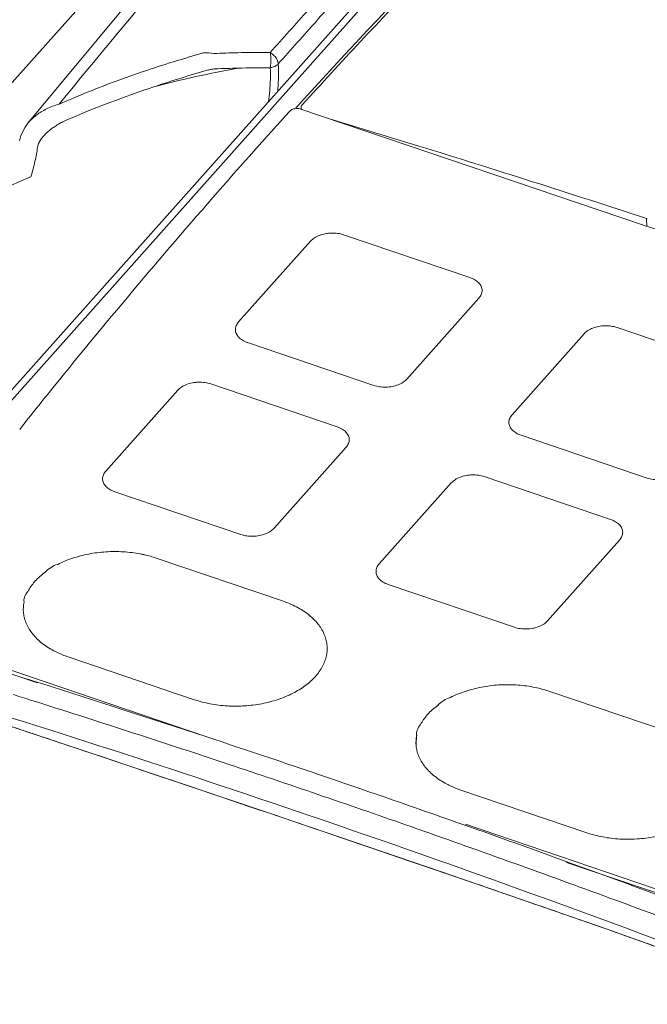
# Model space of a CAD drawing. Header units: millimetres. Extents: x -473 to 23648, y -382 to 1866.
# Tile 30 of 256: x 463 to 502, y 487 to 548. Entities that reach past the tile are written whole.
import ezdxf

# ---------------------------------------------------------------- set-up
doc = ezdxf.new("R2010")
doc.units = ezdxf.units.MM
doc.header["$LTSCALE"] = 80
doc.layers.get('0').update_dxf_attribs({"linetype": 'CONTINUOUS'})

msp = doc.modelspace()

# ---------------------------------------------------------------- linework, layer by layer
at = {"linetype": 'Continuous', "lineweight": 0}
for p, q in [((501.502, 568.837), (449.642, 510.635)), ((502.181, 568.962), (449.957, 510.353)), ((475.653, 558.843), (413.405, 488.983)), ((470.436, 549.946), (463.324, 541.37)), ((479.928, 542.33), (480.022, 542.433)), ((480.022, 542.433), (480.078, 542.495)), ((480.078, 542.495), (480.19, 542.618)), ((501.382, 535.078), (480.22, 542.249)), ((463.324, 541.37), (463.324, 541.37)), ((501.626, 535.475), (501.642, 534.979)), ((490.693, 531.823), (482.879, 534.47)), ((480.833, 534.078), (476.374, 529.073)), ((486.793, 525.543), (491.252, 530.547)), ((497.764, 528.34), (493.305, 523.336)), ((507.624, 526.085), (499.81, 528.733)), ((476.933, 527.798), (484.747, 525.15)), ((464.643, 524.708), (464.577, 524.625)), ((472.608, 524.847), (468.149, 519.843)), ((482.468, 522.592), (474.654, 525.24)), ((464.326, 524.314), (464.193, 524.148)), ((464.444, 524.46), (464.326, 524.314)), ((464.577, 524.625), (464.444, 524.46)), ((501.678, 519.413), (493.864, 522.061)), ((478.568, 516.312), (483.027, 521.316)), ((499.399, 516.855), (491.585, 519.503)), ((489.539, 519.11), (485.08, 514.105)), ((468.708, 518.567), (476.522, 515.919)), ((499.958, 515.579), (495.499, 510.575)), ((479.083, 511.815), (471.268, 514.463)), ((493.453, 510.182), (485.639, 512.83)), ((456.086, 509.617), (474.346, 503.429)), ((456.093, 509.384), (463.921, 506.732)), ((473.632, 505.698), (465.818, 508.346)), ((464.125, 506.711), (463.938, 506.769)), ((503.393, 503.577), (495.579, 506.225)), ((487.37, 502.81), (487.37, 502.873)), ((468.005, 502.132), (466.676, 502.577)), ((497.943, 497.46), (490.129, 500.108)), ((478.095, 498.731), (477.684, 498.87)), ((478.095, 498.731), (478.105, 498.728)), ((478.528, 498.584), (478.095, 498.731)), ((486.444, 498.052), (486.702, 497.961)), ((490.415, 497.984), (504.901, 493.075)), ((496.683, 495.629), (504.909, 492.842)), ((489.581, 494.815), (488.166, 495.3))]:
    msp.add_line(p, q, dxfattribs=at)
for points in [[(463.324, 541.37), (463.151, 541.138), (462.885, 540.614), (462.805, 540.28)], [(478.105, 498.728), (467.304, 502.368), (457.052, 505.773), (448.145, 508.617)], [(508.096, 488.301), (499.203, 491.489), (488.943, 495.035), (478.105, 498.728)]]:
    msp.add_lwpolyline(points, dxfattribs=at)
for centre, radius, start, end in [((1362.87, -196.385), 1162.642, 138.337345, 140.537446), ((812.495, 239.702), 449.649, 133.51728, 137.64895), ((493.238, 477.417), 70.909, 105.57531, 108.49052), ((474.397, 543.333), 2.398, 79.11965, 94.76755), ((477.604, 491.158), 54.598, 91.34772, 92.89199), ((477.485, 496.794), 48.961, 89.00878, 91.3633), ((488.395, 478.082), 67.782, 100.2336, 104.76184), ((477.507, 489.692), 55.106, 91.20022, 92.70608), ((477.956, 495.689), 49.122, 89.5604, 91.86975), ((491.911, 481.332), 66.775, 108.47609, 113.51878), ((493.429, 477.295), 69.981, 105.68758, 108.58595), ((491.662, 481.521), 65.413, 108.29845, 113.35147), ((782.848, 267.331), 409.273, 137.82414, 138.75582), ((483.648, 489.893), 52.204, 112.67983, 117.9246), ((772.5, 276.345), 395.55, 138.74948, 141.10525), ((505.768, 548.021), 13.666, 251.281, 252.02388), ((505.517, 547.315), 12.463, 251.805, 252.06254), ((482.174, 532.279), 2.3, 97.37723, 100.86394), ((477.377, 529.201), 1.47, 239.05484, 244.90056), ((473.949, 523.049), 2.3, 97.37723, 100.86394), ((473.958, 522.973), 2.377, 91.3253, 97.36413), ((762.587, 284.441), 382.751, 141.22421, 141.5534), ((469.152, 519.97), 1.47, 239.05484, 244.90056), ((468.823, 507.019), 7.838, 77.58193, 79.24444), ((468.86, 507.193), 7.66, 77.23915, 77.57682), ((468.979, 507.681), 7.158, 71.34445, 77.30125), ((465.024, 513.083), 0.809, 141.29444, 143.52055), ((466.426, 510.655), 3.56, 138.81042, 138.9869), ((466.445, 510.639), 3.585, 138.31596, 138.81006), ((478.167, 507.758), 4.087, 50.38935, 51.73296), ((226.496, -246.84), 790.13, 72.511737, 73.111318), ((467.893, 514.475), 6.471, 248.11208, 251.2991), ((225.719, -248.298), 789.174, 71.332141, 73.182607), ((222.74, -258.708), 802.578, 71.730322, 72.496663), ((225.089, -250.229), 792.609, 71.588787, 72.489622), ((489.334, 504.845), 0.809, 141.29444, 143.52055), ((490.737, 502.417), 3.56, 138.81042, 138.9869), ((490.756, 502.401), 3.585, 138.31596, 138.81006), ((217.391, -274.743), 819.482, 70.540747, 71.726599), ((483.984, 503.651), 3.419, 356.67233, 357.32021), ((489.521, 503.057), 2.166, 181.9092, 182.94865), ((489.518, 503.057), 2.162, 182.94831, 184.89661), ((489.512, 503.056), 2.156, 184.89691, 185.93349), ((489.508, 503.056), 2.152, 185.93358, 186.64614), ((489.55, 503.058), 2.194, 186.57618, 187.65007), ((-573.154, -2603.688), 3275.687, 71.288733, 71.467387), ((220.958, -262.645), 805.694, 70.760849, 71.588919), ((491.93, 505.59), 5.768, 243.94121, 244.89836), ((492.126, 506.028), 6.248, 244.97338, 251.35385), ((216.941, -274.235), 816.556, 69.309405, 71.331153), ((-576.839, -2614.177), 3286.805, 71.093509, 71.271018), ((213.8, -284.914), 830.269, 70.078578, 70.540941), ((216.614, -275.093), 818.878, 69.773229, 70.657047), ((211.088, -292.392), 838.223, 69.545455, 70.078462), ((211.943, -287.83), 832.445, 69.10435, 69.774633), ((213.813, -321.96), 862.054, 70.598664, 70.772756), ((368.757, 203.948), 297.328, 71.25055, 74.78961), ((368.795, 203.636), 297.247, 71.25042, 74.79038)]:
    msp.add_arc(centre, radius, start, end, dxfattribs=at)
for points, start_tangent, end_tangent in [([(478.332, 545.748), (480.696, 548.401), (482.8, 550.762), (484.688, 552.88), (486.397, 554.799), (487.966, 556.56), (489.433, 558.206), (490.834, 559.778), (492.209, 561.321), (493.606, 562.889), (495.082, 564.545), (496.691, 566.352), (498.46, 568.337), (500.379, 570.491)], (0.665295, 0.746581), (0.665256, 0.746616)), ([(478.829, 545.045), (481.192, 547.7), (483.296, 550.063), (485.182, 552.182), (486.891, 554.102), (488.46, 555.864), (489.927, 557.511), (491.328, 559.085), (492.703, 560.629), (494.1, 562.198), (495.577, 563.856), (497.187, 565.665), (498.957, 567.652), (500.878, 569.808)], (0.664847, 0.74698), (0.665185, 0.746678)), ([(502.989, 565.661), (495.157, 558.035), (487.596, 550.316), (480.31, 542.508)], (-0.724613, -0.689156), (-0.673151, -0.739505)), ([(478.331, 544.81), (478.37, 545.12), (478.37, 545.455), (478.332, 545.748)], (0.228168, 0.973622), (-0.175011, 0.984566)), ([(478.332, 545.748), (478.578, 545.553), (478.754, 545.304), (478.829, 545.044)], (0.873915, -0.486079), (0.08024, -0.996776)), ([(478.332, 544.81), (478.303, 543.396), (478.22, 542.678)], (0.056731, -0.99839), (-0.142566, -0.989785)), ([(478.829, 545.044), (478.7, 544.94), (478.529, 544.86), (478.331, 544.81)], (-0.677066, -0.735922), (-0.987606, -0.156955)), ([(478.829, 545.045), (478.806, 543.526), (478.79, 543.335)], (0.055905, -0.998436), (-0.0909, -0.99586)), ([(474.507, 544.669), (474.611, 544.696), (474.71, 544.715), (474.808, 544.728), (474.905, 544.736)], (0.962775, 0.270303), (0.998885, 0.047212)), ([(463.324, 541.37), (463.436, 541.498), (463.639, 541.696), (463.878, 541.89), (464.156, 542.079), (464.478, 542.257), (464.846, 542.421), (465.264, 542.56)], (0.634535, 0.772894), (0.96282, 0.270143)), ([(480.31, 542.508), (480.246, 542.392), (480.242, 542.344)], (-0.673151, -0.739505), (0.038634, -0.999253)), ([(480.22, 542.249), (479.971, 542.285), (479.723, 542.238), (479.54, 542.12)], (-0.947099, 0.320941), (-0.671388, -0.741106)), ([(480.242, 542.344), (480.258, 542.272)], (0.038634, -0.999253), (0.395266, -0.918567)), ([(480.258, 542.272), (480.294, 542.216)], (0.395266, -0.918567), (0.652217, -0.758032)), ([(463.93, 539.891), (463.952, 539.995), (463.993, 540.111), (464.054, 540.236), (464.136, 540.37), (464.241, 540.51), (464.369, 540.656), (464.522, 540.807), (464.703, 540.961), (464.912, 541.118), (465.151, 541.275), (465.425, 541.429), (465.734, 541.576)], (0.146512, 0.989209), (0.917937, 0.396727)), ([(501.626, 535.475), (494.577, 537.756), (487.532, 539.964), (482.141, 541.605)], (-0.949999, 0.312254), (-0.957712, 0.287728)), ([(463.519, 538.06), (463.768, 539.025), (463.93, 539.891)], (0.278431, 0.960456), (0.146347, 0.989233)), ([(481.74, 534.538), (481.379, 534.436), (481.07, 534.279), (480.833, 534.078)], (-0.982053, -0.188604), (-0.668918, -0.743336)), ([(482.879, 534.47), (482.517, 534.556), (482.128, 534.579), (481.879, 534.56)], (-0.948134, 0.31787), (-0.991706, -0.128527)), ([(506.232, 534.276), (503.731, 534.497), (501.55, 535.022)], (-0.999899, 0.014208), (-0.951181, 0.308634)), ([(491.252, 530.547), (491.4, 530.778), (491.449, 531.023), (491.396, 531.266), (491.245, 531.49), (491.005, 531.68), (490.693, 531.823)], (0.661578, 0.749876), (-0.946051, 0.324016)), ([(476.374, 529.073), (476.226, 528.842), (476.177, 528.597), (476.23, 528.354), (476.382, 528.13), (476.621, 527.94)], (-0.661578, -0.749876), (0.856991, -0.515332)), ([(499.81, 528.733), (499.447, 528.819), (499.059, 528.842), (498.671, 528.801), (498.31, 528.698), (498.001, 528.541), (497.764, 528.34)], (-0.948134, 0.31787), (-0.668918, -0.743336)), ([(476.754, 527.87), (476.933, 527.798)], (0.905023, -0.425363), (0.946051, -0.324016)), ([(473.515, 525.308), (473.155, 525.205), (472.845, 525.048), (472.608, 524.847)], (-0.982053, -0.188604), (-0.668918, -0.743336)), ([(474.654, 525.24), (474.292, 525.326), (473.903, 525.349)], (-0.948134, 0.31787), (-0.999725, -0.023459)), ([(484.747, 525.15), (485.11, 525.064), (485.498, 525.041), (485.886, 525.082), (486.247, 525.185), (486.556, 525.342), (486.793, 525.543)], (0.948134, -0.31787), (0.668918, 0.743336)), ([(493.305, 523.336), (493.157, 523.105), (493.108, 522.86), (493.161, 522.617)], (-0.661578, -0.749876), (0.399775, -0.916613)), ([(483.027, 521.316), (483.175, 521.547), (483.224, 521.793), (483.171, 522.036), (483.02, 522.26), (482.78, 522.449), (482.468, 522.592)], (0.661578, 0.749876), (-0.946051, 0.324016)), ([(493.161, 522.617), (493.286, 522.422)], (0.399775, -0.916613), (0.655346, -0.755329)), ([(493.286, 522.422), (493.312, 522.393), (493.552, 522.203)], (0.655346, -0.755329), (0.856991, -0.515332)), ([(493.552, 522.203), (493.864, 522.061)], (0.856991, -0.515332), (0.946051, -0.324016)), ([(468.149, 519.843), (468.001, 519.612), (467.952, 519.366), (468.005, 519.124), (468.157, 518.9), (468.397, 518.71)], (-0.661578, -0.749876), (0.856991, -0.515332)), ([(501.678, 519.413), (502.04, 519.327), (502.429, 519.304), (502.817, 519.345), (503.178, 519.447), (503.487, 519.604), (503.724, 519.805)], (0.948134, -0.31787), (0.668918, 0.743336)), ([(491.585, 519.503), (491.222, 519.588), (490.834, 519.612), (490.446, 519.57), (490.085, 519.468), (489.776, 519.311), (489.539, 519.11)], (-0.948134, 0.31787), (-0.668918, -0.743336)), ([(468.529, 518.639), (468.708, 518.567)], (0.905023, -0.425363), (0.946051, -0.324016)), ([(499.958, 515.579), (500.106, 515.81), (500.155, 516.055), (500.102, 516.298), (499.95, 516.522), (499.711, 516.712), (499.399, 516.855)], (0.661578, 0.749876), (-0.946051, 0.324016)), ([(476.522, 515.919), (476.885, 515.833), (477.273, 515.81), (477.661, 515.851), (478.022, 515.954), (478.331, 516.111), (478.568, 516.312)], (0.948134, -0.31787), (0.668918, 0.743336)), ([(470.285, 514.719), (469.234, 514.849), (468.156, 514.846), (467.094, 514.711), (466.087, 514.449), (465.174, 514.07)], (-0.982415, 0.186709), (-0.891652, -0.452722)), ([(465.174, 514.07), (464.764, 513.888), (464.389, 513.586)], (-0.962185, -0.272398), (-0.701323, -0.712844)), ([(485.08, 514.105), (484.932, 513.874), (484.883, 513.629), (484.936, 513.386)], (-0.661578, -0.749876), (0.399775, -0.916613)), ([(464.389, 513.586), (463.768, 513.023)], (-0.802216, -0.597034), (-0.665017, -0.746828)), ([(484.936, 513.386), (485.061, 513.192)], (0.399775, -0.916613), (0.655346, -0.755329)), ([(485.061, 513.192), (485.087, 513.162), (485.327, 512.973)], (0.655346, -0.755329), (0.856991, -0.515332)), ([(463.74, 512.991), (463.33, 512.397)], (-0.656231, -0.75456), (-0.46465, -0.885494)), ([(485.327, 512.973), (485.639, 512.83)], (0.856991, -0.515332), (0.946051, -0.324016)), ([(463.089, 511.729), (463.117, 512.04), (463.33, 512.397)], (-0.215879, 0.97642), (0.625899, 0.779904)), ([(465.481, 508.471), (464.939, 508.721), (464.549, 508.948), (464.198, 509.198), (463.889, 509.47), (463.625, 509.761), (463.24, 510.386), (463.123, 510.715), (463.059, 511.051), (463.047, 511.39), (463.089, 511.729)], (-0.927787, 0.373109), (0.196431, 0.980518)), ([(480.698, 510.967), (480.351, 511.213), (479.962, 511.44), (479.083, 511.815)], (-0.785128, 0.619333), (-0.947099, 0.320941)), ([(481.133, 507.138), (481.572, 507.766), (481.718, 508.096), (481.812, 508.432), (481.853, 508.771), (481.842, 509.11), (481.777, 509.446), (481.661, 509.775), (481.276, 510.4), (481.012, 510.691), (480.772, 510.906)], (0.665264, 0.746608), (-0.770328, 0.637648)), ([(493.453, 510.182), (493.816, 510.096), (494.204, 510.073), (494.592, 510.114), (494.953, 510.217), (495.262, 510.374), (495.499, 510.575)], (0.948134, -0.31787), (0.668918, 0.743336)), ([(481.133, 507.138), (480.509, 506.573), (479.726, 506.091), (478.814, 505.712), (477.807, 505.45), (476.745, 505.315), (475.793, 505.305)], (-0.665264, -0.746608), (-0.999002, 0.044662)), ([(495.579, 506.225), (494.595, 506.482), (493.544, 506.611), (492.467, 506.608), (491.404, 506.473), (490.398, 506.211), (489.485, 505.832)], (-0.947099, 0.320941), (-0.891652, -0.452722)), ([(462.407, 506.017), (463.568, 505.652)], (0.954135, -0.299376), (0.95367, -0.300855)), ([(489.485, 505.832), (489.075, 505.65), (488.7, 505.348)], (-0.962185, -0.272398), (-0.701323, -0.712844)), ([(466.676, 502.577), (464.494, 503.306), (461.693, 504.238), (459.213, 505.058), (458.481, 505.299)], (-0.948322, 0.31731), (-0.94994, 0.312432)), ([(475.793, 505.305), (475.667, 505.312), (474.616, 505.442), (473.632, 505.698)], (-0.999002, 0.044662), (-0.947099, 0.320941)), ([(488.7, 505.348), (488.079, 504.785)], (-0.802216, -0.597034), (-0.665017, -0.746828)), ([(488.051, 504.753), (487.64, 504.159)], (-0.656231, -0.75456), (-0.46465, -0.885494)), ([(487.399, 503.491), (487.428, 503.802), (487.64, 504.159)], (-0.215879, 0.97642), (0.625899, 0.779904)), ([(487.399, 503.491), (487.358, 503.147), (487.357, 502.985)], (-0.196449, -0.980514), (0.033317, -0.999445)), ([(487.374, 503.149), (487.397, 503.452)], (0.070926, 0.997482), (0.057866, 0.998324)), ([(487.367, 502.873), (487.366, 502.985)], (-0.035278, 0.999378), (0.021694, 0.999765)), ([(487.366, 502.985), (487.374, 503.149)], (0.021694, 0.999765), (0.070926, 0.997482)), ([(489.396, 500.408), (489.25, 500.483), (488.509, 500.96), (487.935, 501.523), (487.55, 502.148), (487.434, 502.476), (487.376, 502.766)], (-0.898332, 0.439317), (-0.133112, 0.991101)), ([(505.443, 498.9), (504.82, 498.335), (504.037, 497.853), (503.124, 497.474), (502.118, 497.212), (501.055, 497.077), (500.29, 497.061)], (-0.665264, -0.746608), (-0.999734, 0.023083)), ([(486.702, 497.961), (487.845, 497.561)], (0.944047, -0.329812), (0.943555, -0.331217)), ([(500.29, 497.061), (499.978, 497.074), (498.927, 497.203), (497.943, 497.46)], (-0.999734, 0.023083), (-0.947099, 0.320941)), ([(497.701, 492.008), (497.506, 492.076), (495.342, 492.829), (493.001, 493.638), (490.446, 494.518), (489.581, 494.815)], (-0.944179, 0.329433), (-0.945853, 0.324594)), ([(505.592, 489.2), (504.725, 489.517), (503.051, 490.12), (501.325, 490.735), (500.173, 491.142)], (-0.938856, 0.344309), (-0.943197, 0.332235))]:
    msp.add_spline(points, degree=3, dxfattribs=dict(at, start_tangent=start_tangent, end_tangent=end_tangent))

doc.saveas('drawing.dxf')
